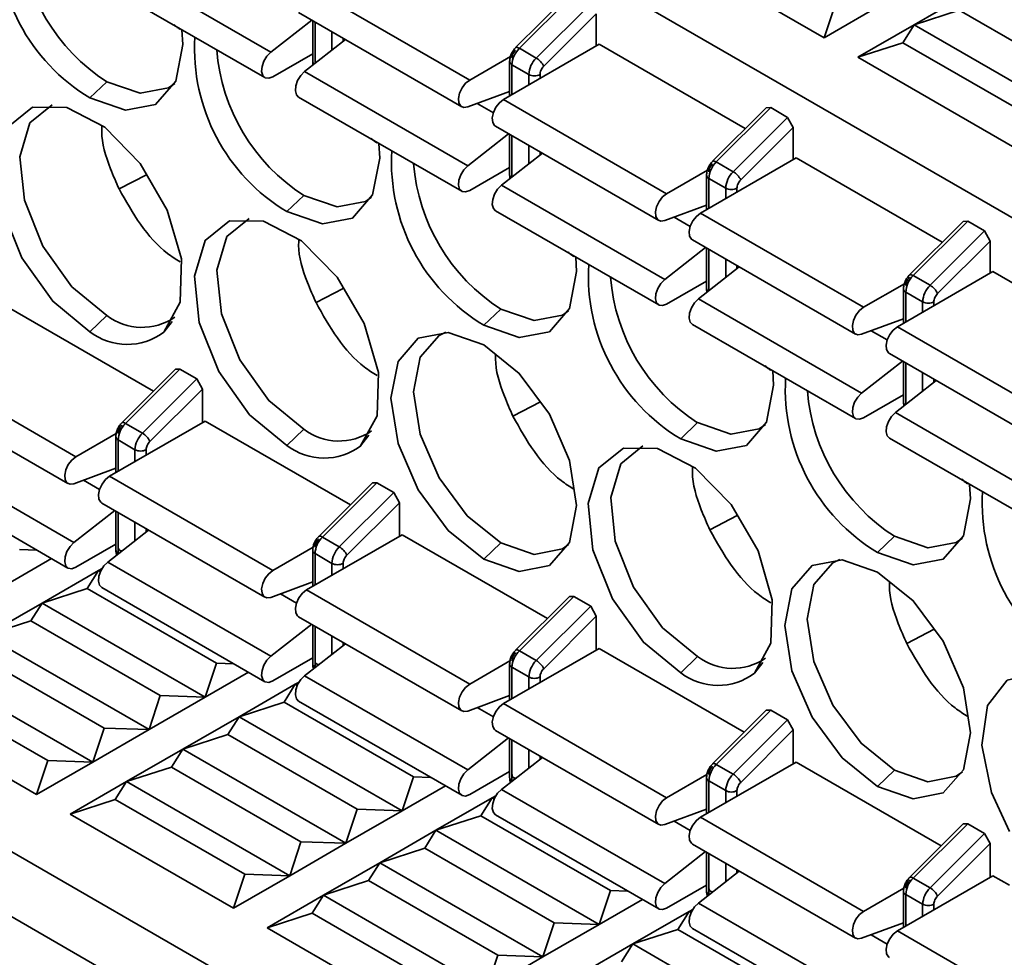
# Model space of a CAD drawing. Header units: millimetres. Extents: x 0 to 420, y 0 to 297.
# Tile 66 of 110: x 300.54 to 304.67, y 114.46 to 118.39. Entities that reach past the tile are written whole.
import ezdxf

# ---------------------------------------------------------------- set-up
doc = ezdxf.new("R2010")
doc.units = ezdxf.units.MM

msp = doc.modelspace()

# ---------------------------------------------------------------- linework, layer by layer
at = {"color": 7, "linetype": 'Continuous', "lineweight": 35}
for p, q in [((297.1228, 121.9333), (306.295, 116.6383)), ((303.9144, 118.3119), (303.2309, 118.7065)), ((301.5963, 118.2518), (300.9127, 118.6464)), ((300.8877, 118.5398), (301.5712, 118.1452)), ((301.746, 118.5296), (302.4295, 118.135)), ((302.847, 118.4952), (302.6218, 118.2706)), ((302.8655, 118.4957), (302.6373, 118.268)), ((304.2915, 118.3663), (304.5272, 118.5024)), ((302.9363, 118.4548), (302.708, 118.2271)), ((303.9616, 118.4548), (303.9144, 118.3119)), ((304.1501, 118.448), (303.9144, 118.3119)), ((304.2915, 118.3663), (304.4801, 118.4276)), ((305.0222, 118.1146), (304.4801, 118.4276)), ((301.5963, 118.2518), (301.7675, 118.3857)), ((301.7126, 118.4174), (302.3962, 118.0228)), ((301.7715, 118.3834), (301.7715, 118.2139)), ((302.7396, 118.1926), (302.9598, 118.4123)), ((302.9598, 118.4123), (302.9598, 118.2778)), ((304.0558, 118.2303), (304.2915, 118.3663)), ((304.2444, 118.2915), (304.2915, 118.3663)), ((304.9751, 117.9717), (304.2915, 118.3663)), ((301.7377, 118.1701), (301.9089, 118.3041)), ((302.9716, 118.2846), (302.5709, 118.0533)), ((302.6373, 118.268), (302.708, 118.2271)), ((302.9716, 118.2846), (303.5839, 117.9312)), ((304.0558, 118.2303), (304.2444, 118.2915)), ((304.2444, 118.2915), (304.7865, 117.9785)), ((301.7715, 118.2449), (301.6045, 118.1485)), ((302.4295, 118.135), (302.6003, 118.2336)), ((304.7394, 117.8357), (304.0558, 118.2303)), ((302.5965, 118.2125), (302.5965, 118.0681)), ((302.6063, 118.1989), (302.677, 118.1581)), ((301.7377, 118.1701), (302.4212, 117.7755)), ((300.9092, 118.1279), (300.8385, 118.0599)), ((301.7126, 118.0635), (302.3962, 117.669)), ((302.5965, 118.0874), (302.4212, 118.0222)), ((302.5709, 118.0533), (303.2544, 117.6587)), ((303.6719, 118.019), (303.4468, 117.7944)), ((303.6905, 118.0194), (303.4622, 117.7917)), ((303.6719, 118.019), (303.6905, 118.0194)), ((303.6905, 118.0194), (303.7612, 117.9786)), ((303.533, 117.7509), (303.7612, 117.9786)), ((303.7612, 117.9786), (303.7848, 117.936)), ((302.5376, 117.9411), (303.2211, 117.5465)), ((303.5646, 117.7164), (303.7848, 117.936)), ((303.7848, 117.936), (303.7848, 117.8016)), ((302.4212, 117.7755), (302.5924, 117.9095)), ((302.5965, 117.9071), (302.5965, 117.7377)), ((302.5627, 117.6939), (302.7339, 117.8278)), ((303.3959, 117.5771), (303.7966, 117.8084)), ((303.7966, 117.8084), (304.4088, 117.4549)), ((302.5965, 117.7687), (302.4295, 117.6723)), ((303.4622, 117.7917), (303.533, 117.7509)), ((300.9606, 117.6788), (301.0747, 117.7382)), ((303.2544, 117.6587), (303.4253, 117.7574)), ((303.4215, 117.7363), (303.4215, 117.5919)), ((303.4312, 117.7227), (303.5019, 117.6818)), ((302.5627, 117.6939), (303.2462, 117.2993)), ((301.7342, 117.6517), (301.6635, 117.5836)), ((303.4215, 117.6111), (303.2462, 117.5459)), ((302.5376, 117.5873), (303.2211, 117.1927)), ((303.3959, 117.5771), (304.0794, 117.1825)), ((304.4969, 117.5428), (304.2717, 117.3182)), ((304.5155, 117.5432), (304.2872, 117.3155)), ((304.4969, 117.5428), (304.5155, 117.5432)), ((304.5155, 117.5432), (304.5862, 117.5024)), ((304.5862, 117.5024), (304.3579, 117.2747)), ((304.5862, 117.5024), (304.6097, 117.4598)), ((303.2462, 117.2993), (303.4174, 117.4332)), ((303.3625, 117.4649), (304.0461, 117.0703)), ((304.3895, 117.2401), (304.6097, 117.4598)), ((304.6097, 117.4598), (304.6097, 117.3254)), ((303.4215, 117.4309), (303.4215, 117.2615)), ((303.3876, 117.2176), (303.5588, 117.3516)), ((304.6215, 117.3322), (304.2208, 117.1008)), ((304.2872, 117.3155), (304.3579, 117.2747)), ((304.6215, 117.3322), (305.2338, 116.9787)), ((303.4215, 117.2924), (303.2544, 117.196)), ((304.0794, 117.1825), (304.2503, 117.2811)), ((301.8997, 117.2619), (301.7856, 117.2026)), ((304.2464, 117.26), (304.2464, 117.1156)), ((304.2562, 117.2464), (304.3269, 117.2056)), ((303.3876, 117.2176), (304.0712, 116.823)), ((300.4967, 117.1821), (301.1048, 116.8311)), ((300.8385, 117.08), (300.9092, 117.1481)), ((302.5591, 117.1754), (302.4884, 117.1074)), ((303.3625, 117.1111), (304.0461, 116.7165)), ((304.2464, 117.1349), (304.0712, 117.0697)), ((304.2208, 117.1008), (304.9044, 116.7062)), ((304.1875, 116.9887), (304.871, 116.5941)), ((300.096, 116.9508), (300.7796, 116.5562)), ((304.0712, 116.823), (304.2423, 116.957)), ((304.2464, 116.9547), (304.2464, 116.7852)), ((301.197, 116.9231), (300.9719, 116.6985)), ((300.9874, 116.6958), (301.2156, 116.9236)), ((301.197, 116.9231), (301.2156, 116.9236)), ((301.2156, 116.9236), (301.2863, 116.8827)), ((297.1228, 116.8571), (306.295, 111.5621)), ((301.2863, 116.8827), (301.0581, 116.655)), ((301.2863, 116.8827), (301.3099, 116.8402)), ((304.2126, 116.7414), (304.3838, 116.8754)), ((300.0627, 116.8386), (300.7462, 116.444)), ((301.0897, 116.6205), (301.3099, 116.8402)), ((301.3099, 116.8402), (301.3099, 116.699)), ((304.2464, 116.8162), (304.0794, 116.7198)), ((302.6106, 116.7263), (302.7253, 116.786)), ((304.8961, 116.3468), (304.2126, 116.7414)), ((301.3217, 116.7058), (300.921, 116.4745)), ((300.9874, 116.6958), (301.0581, 116.655)), ((301.3217, 116.7058), (301.9297, 116.3548)), ((303.3841, 116.6992), (303.3134, 116.6312)), ((300.7796, 116.5562), (300.9481, 116.6535)), ((301.7342, 116.6718), (301.6635, 116.6038)), ((300.9466, 116.6404), (300.9466, 116.4893)), ((300.9564, 116.6268), (301.0271, 116.586)), ((304.1875, 116.6348), (304.871, 116.2402)), ((300.7713, 116.1967), (300.0878, 116.5913)), ((300.0627, 116.4847), (300.7462, 116.0902)), ((300.7713, 116.4434), (300.9466, 116.5086)), ((300.921, 116.4745), (301.6045, 116.0799)), ((302.022, 116.4469), (301.7968, 116.2223)), ((302.0406, 116.4473), (301.8123, 116.2196)), ((302.022, 116.4469), (302.0406, 116.4473)), ((302.0406, 116.4473), (302.1113, 116.4065)), ((302.1113, 116.4065), (301.883, 116.1788)), ((302.1113, 116.4065), (302.1349, 116.3639)), ((300.8877, 116.3623), (301.5712, 115.9677)), ((301.9147, 116.1443), (302.1349, 116.3639)), ((302.1349, 116.3639), (302.1349, 116.2228)), ((300.9425, 116.3307), (300.7713, 116.1967)), ((300.9466, 116.3283), (300.9466, 116.1656)), ((303.5496, 116.3095), (303.4355, 116.2501)), ((301.0839, 116.249), (300.9127, 116.1151)), ((302.1466, 116.2296), (301.746, 115.9983)), ((301.8123, 116.2196), (301.883, 116.1788)), ((302.1466, 116.2296), (302.7547, 115.8786)), ((302.4884, 116.1276), (302.5591, 116.1956)), ((304.1383, 116.1549), (304.209, 116.223)), ((300.6159, 116.1654), (300.5439, 116.168)), ((300.9466, 116.1899), (300.7796, 116.0935)), ((300.9445, 116.1887), (300.9466, 116.1875)), ((301.7731, 116.1772), (301.6045, 116.0799)), ((301.7715, 116.1642), (301.7715, 116.0131)), ((300.6778, 116.1297), (300.4967, 116.0251)), ((301.5963, 115.7205), (300.9127, 116.1151)), ((301.7813, 116.1505), (301.852, 116.1097)), ((300.6382, 115.9435), (300.8739, 116.0796)), ((300.8267, 116.0047), (300.8739, 116.0796)), ((300.8739, 116.0796), (300.8895, 116.0886)), ((300.8739, 116.0796), (300.8866, 116.0837)), ((300.8822, 116.0747), (300.8739, 116.0796)), ((301.5963, 115.9671), (301.7715, 116.0323)), ((300.6382, 115.9435), (300.8267, 116.0047)), ((301.3688, 115.6918), (300.8267, 116.0047)), ((300.8877, 116.0085), (301.5712, 115.6139)), ((301.746, 115.9983), (302.4295, 115.6037)), ((302.847, 115.9707), (302.6218, 115.746)), ((302.8655, 115.9711), (302.6373, 115.7434)), ((302.847, 115.9707), (302.8655, 115.9711)), ((302.8655, 115.9711), (302.9363, 115.9303)), ((300.4025, 115.8074), (300.6382, 115.9435)), ((300.591, 115.8687), (300.6382, 115.9435)), ((301.3217, 115.5489), (300.6382, 115.9435)), ((302.9363, 115.9303), (302.708, 115.7026)), ((302.9363, 115.9303), (302.9598, 115.8877)), ((300.4025, 115.8074), (300.591, 115.8687)), ((301.1331, 115.5557), (300.591, 115.8687)), ((301.7126, 115.8861), (302.3962, 115.4915)), ((302.7396, 115.668), (302.9598, 115.8877)), ((302.9598, 115.8877), (302.9598, 115.7466)), ((301.7675, 115.8544), (301.5963, 115.7205)), ((301.7715, 115.8521), (301.7715, 115.6893)), ((304.3752, 115.8336), (304.2605, 115.7738)), ((301.086, 115.4128), (300.4025, 115.8074)), ((301.9089, 115.7728), (301.7377, 115.6388)), ((302.9716, 115.7534), (302.5709, 115.522)), ((302.6373, 115.7434), (302.708, 115.7026)), ((302.9716, 115.7534), (303.5796, 115.4024)), ((300.8974, 115.4196), (300.3553, 115.7326)), ((301.7715, 115.7136), (301.6045, 115.6172)), ((301.7695, 115.7124), (301.7715, 115.7113)), ((302.5981, 115.701), (302.4295, 115.6037)), ((303.3841, 115.7194), (303.3134, 115.6513)), ((300.8503, 115.2767), (300.1667, 115.6713)), ((301.3688, 115.6918), (301.3217, 115.5489)), ((301.4409, 115.6892), (301.3688, 115.6918)), ((302.5965, 115.6879), (302.5965, 115.5368)), ((302.6063, 115.6743), (302.677, 115.6335)), ((301.5028, 115.6534), (301.3217, 115.5489)), ((302.4212, 115.2442), (301.7377, 115.6388)), ((300.1196, 115.5965), (300.6617, 115.2836)), ((301.4631, 115.4672), (301.6988, 115.6033)), ((301.6517, 115.5285), (301.6988, 115.6033)), ((301.6988, 115.6033), (301.7145, 115.6124)), ((301.6988, 115.6033), (301.7116, 115.6075)), ((301.7071, 115.5985), (301.6988, 115.6033)), ((301.1331, 115.5557), (301.086, 115.4128)), ((301.3217, 115.5489), (301.086, 115.4128)), ((301.3217, 115.5489), (301.1331, 115.5557)), ((302.4212, 115.4909), (302.5965, 115.5561)), ((300.6146, 115.1407), (299.931, 115.5353)), ((301.4631, 115.4672), (301.6517, 115.5285)), ((302.1938, 115.2155), (301.6517, 115.5285)), ((301.7126, 115.5323), (302.3962, 115.1377)), ((302.5709, 115.522), (303.2544, 115.1274)), ((303.6719, 115.4944), (303.4468, 115.2698)), ((303.6905, 115.4948), (303.4622, 115.2671)), ((303.6719, 115.4944), (303.6905, 115.4948)), ((303.6905, 115.4948), (303.7612, 115.454)), ((301.2274, 115.3312), (301.4631, 115.4672)), ((301.416, 115.3924), (301.4631, 115.4672)), ((302.1466, 115.0726), (301.4631, 115.4672)), ((303.533, 115.2263), (303.7612, 115.454)), ((303.7612, 115.454), (303.7848, 115.4114)), ((300.8974, 115.4196), (300.8503, 115.2767)), ((301.086, 115.4128), (300.8503, 115.2767)), ((301.086, 115.4128), (300.8974, 115.4196)), ((301.2274, 115.3312), (301.416, 115.3924)), ((301.9581, 115.0795), (301.416, 115.3924)), ((302.5924, 115.3782), (302.4212, 115.2442)), ((302.5376, 115.4099), (303.2211, 115.0153)), ((302.5965, 115.3759), (302.5965, 115.2131)), ((303.5646, 115.1918), (303.7848, 115.4114)), ((303.7848, 115.4114), (303.7848, 115.2703)), ((300.9917, 115.1951), (301.2274, 115.3312)), ((301.1803, 115.2563), (301.2274, 115.3312)), ((301.9109, 114.9366), (301.2274, 115.3312)), ((302.7339, 115.2966), (302.5627, 115.1626)), ((300.6617, 115.2836), (300.6146, 115.1407)), ((300.8503, 115.2767), (300.6146, 115.1407)), ((300.8503, 115.2767), (300.6617, 115.2836)), ((300.9917, 115.1951), (301.1803, 115.2563)), ((301.7224, 114.9434), (301.1803, 115.2563)), ((303.7966, 115.2771), (303.3959, 115.0458)), ((303.4622, 115.2671), (303.533, 115.2263)), ((303.7966, 115.2771), (304.4046, 114.9261)), ((302.1938, 115.2155), (302.1466, 115.0726)), ((302.2658, 115.2129), (302.1938, 115.2155)), ((302.5965, 115.2374), (302.4295, 115.141)), ((302.5944, 115.2362), (302.5965, 115.235)), ((303.423, 115.2248), (303.2544, 115.1274)), ((303.4215, 115.2117), (303.4215, 115.0606)), ((304.209, 115.2431), (304.1383, 115.1751)), ((300.756, 115.059), (300.9917, 115.1951)), ((300.9446, 115.1203), (300.9917, 115.1951)), ((301.6752, 114.8005), (300.9917, 115.1951)), ((302.3277, 115.1772), (302.1466, 115.0726)), ((303.4312, 115.1981), (303.5019, 115.1573)), ((302.2881, 114.991), (302.5238, 115.1271)), ((302.4766, 115.0522), (302.5238, 115.1271)), ((302.5238, 115.1271), (302.5394, 115.1361)), ((302.5238, 115.1271), (302.5366, 115.1312)), ((302.5321, 115.1223), (302.5238, 115.1271)), ((303.2462, 114.768), (302.5627, 115.1626)), ((300.756, 115.059), (300.9446, 115.1203)), ((300.9446, 115.1203), (301.4867, 114.8073)), ((301.4395, 114.6644), (300.756, 115.059)), ((301.9581, 115.0795), (301.9109, 114.9366)), ((302.1466, 115.0726), (301.9109, 114.9366)), ((302.1466, 115.0726), (301.9581, 115.0795)), ((302.2881, 114.991), (302.4766, 115.0522)), ((303.0187, 114.7393), (302.4766, 115.0522)), ((302.5376, 115.056), (303.2211, 114.6614)), ((303.2462, 115.0147), (303.4215, 115.0799)), ((303.3959, 115.0458), (304.0794, 114.6512)), ((304.4969, 115.0182), (304.2717, 114.7936)), ((304.5155, 115.0186), (304.2872, 114.7909)), ((304.4969, 115.0182), (304.5155, 115.0186)), ((304.5155, 115.0186), (304.5862, 114.9778)), ((302.0524, 114.8549), (302.2881, 114.991)), ((302.2409, 114.9162), (302.2881, 114.991)), ((302.9716, 114.5964), (302.2881, 114.991)), ((304.5862, 114.9778), (304.3579, 114.7501)), ((304.5862, 114.9778), (304.6097, 114.9352)), ((301.7224, 114.9434), (301.6752, 114.8005)), ((301.9109, 114.9366), (301.6752, 114.8005)), ((301.9109, 114.9366), (301.7224, 114.9434)), ((303.3625, 114.9336), (304.0461, 114.539)), ((304.3895, 114.7155), (304.6097, 114.9352)), ((304.6097, 114.9352), (304.6097, 114.7941)), ((302.0524, 114.8549), (302.2409, 114.9162)), ((302.783, 114.6032), (302.2409, 114.9162)), ((303.4174, 114.902), (303.2462, 114.768)), ((303.4215, 114.8996), (303.4215, 114.7369)), ((301.8167, 114.7189), (302.0524, 114.8549)), ((302.0052, 114.7801), (302.0524, 114.8549)), ((302.7359, 114.4603), (302.0524, 114.8549)), ((301.4867, 114.8073), (301.4395, 114.6644)), ((301.6752, 114.8005), (301.4395, 114.6644)), ((301.6752, 114.8005), (301.4867, 114.8073)), ((303.5588, 114.8203), (303.3876, 114.6864)), ((304.6215, 114.8009), (304.2208, 114.5696)), ((304.6215, 114.8009), (304.6911, 114.7607)), ((301.8167, 114.7189), (302.0052, 114.7801)), ((302.5473, 114.4672), (302.0052, 114.7801)), ((303.4215, 114.7612), (303.2544, 114.6647)), ((303.4194, 114.76), (303.4215, 114.7588)), ((304.2872, 114.7909), (304.3579, 114.7501)), ((301.581, 114.5828), (301.8167, 114.7189)), ((301.7695, 114.644), (301.8167, 114.7189)), ((302.5002, 114.3243), (301.8167, 114.7189)), ((303.0187, 114.7393), (302.9716, 114.5964)), ((303.0908, 114.7367), (303.0187, 114.7393)), ((304.248, 114.7485), (304.0794, 114.6512)), ((304.2464, 114.7354), (304.2464, 114.5843)), ((304.2562, 114.7218), (304.3269, 114.681)), ((303.1527, 114.7009), (302.9716, 114.5964)), ((304.0712, 114.2918), (303.3876, 114.6864)), ((300.4967, 114.6372), (301.109, 114.2837)), ((301.581, 114.5828), (301.7695, 114.644)), ((301.7695, 114.644), (302.3116, 114.3311)), ((303.113, 114.5148), (303.3487, 114.6508)), ((303.3016, 114.576), (303.3487, 114.6508)), ((303.3487, 114.6508), (303.3644, 114.6599)), ((303.3487, 114.6508), (303.3615, 114.655)), ((303.3571, 114.646), (303.3487, 114.6508)), ((302.783, 114.6032), (302.7359, 114.4603)), ((302.9716, 114.5964), (302.7359, 114.4603)), ((302.9716, 114.5964), (302.783, 114.6032)), ((304.0712, 114.5384), (304.2464, 114.6036)), ((302.2645, 114.1882), (301.581, 114.5828)), ((303.113, 114.5148), (303.3016, 114.576)), ((303.8437, 114.263), (303.3016, 114.576)), ((303.3625, 114.5798), (304.0461, 114.1852)), ((304.2208, 114.5696), (304.9044, 114.175)), ((302.8773, 114.3787), (303.113, 114.5148)), ((303.0659, 114.4399), (303.113, 114.5148)), ((303.7966, 114.1202), (303.113, 114.5148)), ((302.5473, 114.4672), (302.5002, 114.3243)), ((302.7359, 114.4603), (302.5473, 114.4672)), ((302.7359, 114.4603), (302.5002, 114.3243))]:
    msp.add_line(p, q, dxfattribs=at)
at = {"color": 8, "linetype": 'Continuous', "lineweight": 35}
for p, q in [((301.7813, 118.2042), (301.7813, 118.3777)), ((301.852, 118.3369), (301.852, 118.2596)), ((301.8992, 118.2965), (301.8992, 118.3097)), ((302.6063, 118.0737), (302.6063, 118.1989)), ((302.677, 118.1581), (302.677, 118.1145)), ((302.7241, 118.1418), (302.7241, 118.1581)), ((302.5285, 117.9981), (302.4611, 118.037)), ((302.6063, 117.728), (302.6063, 117.9015)), ((302.677, 117.8607), (302.677, 117.7833)), ((302.7241, 117.8202), (302.7241, 117.8335)), ((303.4312, 117.5975), (303.4312, 117.7227)), ((303.5019, 117.6818), (303.5019, 117.6383)), ((303.5491, 117.6655), (303.5491, 117.6818)), ((303.3534, 117.5218), (303.286, 117.5607)), ((303.4312, 117.2518), (303.4312, 117.4253)), ((303.5019, 117.3844), (303.5019, 117.3071)), ((303.5491, 117.344), (303.5491, 117.3572)), ((304.2562, 117.1213), (304.2562, 117.2464)), ((304.3269, 117.2056), (304.3269, 117.1621)), ((304.374, 117.1893), (304.374, 117.2056)), ((301.1823, 117.1236), (301.1476, 117.0781)), ((304.1784, 117.0456), (304.111, 117.0845)), ((304.2562, 116.7755), (304.2562, 116.949)), ((304.3269, 116.9082), (304.3269, 116.8309)), ((304.374, 116.8677), (304.374, 116.881)), ((300.9564, 116.4949), (300.9564, 116.6268)), ((301.9725, 116.6019), (302.0072, 116.6474)), ((301.0271, 116.586), (301.0271, 116.5357)), ((301.0742, 116.563), (301.0742, 116.586)), ((300.8786, 116.4193), (300.8111, 116.4582)), ((300.9564, 116.152), (300.9564, 116.3227)), ((301.0271, 116.2819), (301.0271, 116.2045)), ((301.0742, 116.2414), (301.0742, 116.2547)), ((300.9584, 116.1508), (300.9564, 116.152)), ((300.9564, 116.1492), (300.9564, 116.152)), ((301.7813, 116.0187), (301.7813, 116.1505)), ((301.852, 116.1097), (301.852, 116.0595)), ((301.8992, 116.0867), (301.8992, 116.1097)), ((301.7035, 115.943), (301.6361, 115.9819)), ((301.7813, 115.6757), (301.7813, 115.8465)), ((301.852, 115.8056), (301.852, 115.7283)), ((301.8992, 115.7652), (301.8992, 115.7784)), ((301.7833, 115.6746), (301.7813, 115.6757)), ((301.7814, 115.673), (301.7813, 115.6757)), ((302.6063, 115.5425), (302.6063, 115.6743)), ((303.6224, 115.6494), (303.6572, 115.6949)), ((302.677, 115.6335), (302.677, 115.5833)), ((302.7241, 115.6105), (302.7241, 115.6335)), ((302.5285, 115.4668), (302.4611, 115.5057)), ((302.6063, 115.1995), (302.6063, 115.3702)), ((302.677, 115.3294), (302.677, 115.2521)), ((302.7241, 115.2889), (302.7241, 115.3022)), ((302.6083, 115.1983), (302.6063, 115.1995)), ((302.6063, 115.1968), (302.6063, 115.1995)), ((303.4312, 115.0662), (303.4312, 115.1981)), ((303.5019, 115.1573), (303.5019, 115.107)), ((303.5491, 115.1342), (303.5491, 115.1573)), ((303.3534, 114.9906), (303.286, 115.0295)), ((303.4312, 114.7233), (303.4312, 114.894)), ((303.5019, 114.8532), (303.5019, 114.7758)), ((303.5491, 114.8127), (303.5491, 114.8259)), ((303.4333, 114.7221), (303.4312, 114.7233)), ((303.4313, 114.7205), (303.4312, 114.7233)), ((304.2562, 114.59), (304.2562, 114.7218)), ((304.3269, 114.681), (304.3269, 114.6308)), ((304.374, 114.658), (304.374, 114.681)), ((304.1784, 114.5143), (304.111, 114.5532))]:
    msp.add_line(p, q, dxfattribs=at)
at = {"color": 7, "linetype": 'Continuous', "lineweight": 35, "flags": 128}
for points in [[(301.224, 118.3456), (301.2274, 118.2845), (301.1978, 118.1297), (301.1135, 118.0327), (300.9873, 118.0082), (300.8385, 118.0599)], [(301.6045, 118.1485), (301.5875, 118.1423), (301.5727, 118.1444), (301.5623, 118.1544), (301.5576, 118.171), (301.5593, 118.192), (301.5671, 118.2144), (301.58, 118.2353), (301.5963, 118.2518)], [(301.7126, 118.0635), (301.7037, 118.0728), (301.699, 118.0894), (301.7007, 118.1103), (301.7085, 118.1328), (301.7215, 118.1536), (301.7377, 118.1701)], [(302.4212, 118.0222), (302.405, 118.0199), (302.3921, 118.0258), (302.3842, 118.0392), (302.3825, 118.0582), (302.3872, 118.0802), (302.3977, 118.1023), (302.4124, 118.1214), (302.4295, 118.135)], [(300.9092, 118.1279), (301.049, 118.0793), (301.1675, 118.1024), (301.1936, 118.1208)], [(302.5376, 117.9411), (302.5335, 117.9442), (302.5256, 117.9576), (302.524, 117.9766), (302.5286, 117.9986), (302.5391, 118.0207), (302.5538, 118.0398), (302.5709, 118.0533)], [(300.8385, 117.08), (300.6825, 117.2078), (300.5527, 117.3895), (300.4709, 117.5946), (300.4508, 117.7888), (300.4958, 117.9393), (300.5983, 118.021), (300.7412, 118.0201), (300.9004, 117.9368), (301.0492, 117.785), (301.1626, 117.5903), (301.2216, 117.3853), (301.2163, 117.2045), (301.1476, 117.0781)], [(300.6799, 118.0307), (300.5873, 117.9553), (300.545, 117.8138), (300.5639, 117.6315), (300.6408, 117.4388), (300.7627, 117.2681), (300.9092, 117.1481)], [(302.049, 117.8694), (302.0524, 117.8082), (302.0228, 117.6535), (301.9385, 117.5564), (301.8123, 117.5319), (301.6635, 117.5836)], [(302.4295, 117.6723), (302.4124, 117.6661), (302.3977, 117.6682), (302.3872, 117.6782), (302.3825, 117.6948), (302.3842, 117.7157), (302.3921, 117.7382), (302.405, 117.759), (302.4212, 117.7755)], [(302.5376, 117.5873), (302.5286, 117.5965), (302.524, 117.6132), (302.5256, 117.6341), (302.5335, 117.6565), (302.5464, 117.6774), (302.5627, 117.6939)], [(301.7342, 117.6517), (301.874, 117.6031), (301.9925, 117.6261), (302.0185, 117.6445)], [(303.2462, 117.5459), (303.2299, 117.5436), (303.217, 117.5496), (303.2092, 117.563), (303.2075, 117.582), (303.2122, 117.604), (303.2226, 117.6261), (303.2374, 117.6452), (303.2544, 117.6587)], [(303.3625, 117.4649), (303.3584, 117.4679), (303.3506, 117.4813), (303.3489, 117.5003), (303.3536, 117.5223), (303.364, 117.5444), (303.3788, 117.5635), (303.3959, 117.5771)], [(301.6635, 116.6038), (301.5075, 116.7315), (301.3777, 116.9132), (301.2959, 117.1184), (301.2758, 117.3125), (301.3208, 117.4631), (301.4233, 117.5448), (301.5661, 117.5439), (301.7253, 117.4606), (301.8741, 117.3088), (301.9875, 117.1141), (302.0466, 116.9091), (302.0413, 116.7282), (301.9725, 116.6019)], [(301.5048, 117.5545), (301.4123, 117.479), (301.37, 117.3376), (301.3889, 117.1552), (301.4657, 116.9625), (301.5877, 116.7918), (301.7342, 116.6718)], [(302.8739, 117.3931), (302.8773, 117.332), (302.8477, 117.1772), (302.7634, 117.0802), (302.6372, 117.0557), (302.4884, 117.1074)], [(303.2544, 117.196), (303.2374, 117.1899), (303.2226, 117.1919), (303.2122, 117.2019), (303.2075, 117.2186), (303.2092, 117.2395), (303.217, 117.2619), (303.2299, 117.2828), (303.2462, 117.2993)], [(303.3625, 117.1111), (303.3536, 117.1203), (303.3489, 117.1369), (303.3506, 117.1579), (303.3584, 117.1803), (303.3714, 117.2012), (303.3876, 117.2176)], [(302.5591, 117.1754), (302.6989, 117.1269), (302.8175, 117.1499), (302.8435, 117.1683)], [(304.0712, 117.0697), (304.0549, 117.0674), (304.042, 117.0733), (304.0341, 117.0867), (304.0324, 117.1057), (304.0371, 117.1277), (304.0476, 117.1498), (304.0623, 117.1689), (304.0794, 117.1825)], [(302.4884, 116.1276), (302.3396, 116.2477), (302.2134, 116.4179), (302.1291, 116.6122), (302.0995, 116.8012), (302.1291, 116.9559), (302.2134, 117.053), (302.3396, 117.0775), (302.4884, 117.0258)], [(302.3298, 117.0783), (302.3008, 117.0649), (302.2216, 116.9738), (302.1938, 116.8284), (302.2216, 116.6509), (302.3008, 116.4683), (302.4193, 116.3084), (302.5591, 116.1956)], [(304.1875, 116.9887), (304.1834, 116.9917), (304.1756, 117.0051), (304.1739, 117.0241), (304.1786, 117.0461), (304.189, 117.0682), (304.2038, 117.0873), (304.2208, 117.1008)], [(302.4884, 117.0258), (302.6372, 116.9057), (302.7634, 116.7355), (302.8477, 116.5411), (302.8773, 116.3521), (302.8477, 116.1974), (302.7634, 116.1003), (302.6372, 116.0758), (302.4884, 116.1276)], [(303.6989, 116.9169), (303.7023, 116.8558), (303.6727, 116.701), (303.5884, 116.604), (303.4622, 116.5794), (303.3134, 116.6312)], [(304.0794, 116.7198), (304.0623, 116.7136), (304.0476, 116.7157), (304.0371, 116.7257), (304.0324, 116.7423), (304.0341, 116.7633), (304.042, 116.7857), (304.0549, 116.8066), (304.0712, 116.823)], [(304.1875, 116.6348), (304.1786, 116.6441), (304.1739, 116.6607), (304.1756, 116.6816), (304.1834, 116.7041), (304.1963, 116.7249), (304.2126, 116.7414)], [(303.3841, 116.6992), (303.5239, 116.6506), (303.6424, 116.6736), (303.6684, 116.6921)], [(303.3134, 115.6513), (303.1574, 115.7791), (303.0276, 115.9608), (302.9458, 116.1659), (302.9257, 116.36), (302.9707, 116.5106), (303.0732, 116.5923), (303.216, 116.5914), (303.3752, 116.5081), (303.524, 116.3563), (303.6375, 116.1616), (303.6965, 115.9566), (303.6912, 115.7757), (303.6224, 115.6494)], [(303.1548, 116.602), (303.0622, 116.5266), (303.0199, 116.3851), (303.0388, 116.2027), (303.1156, 116.01), (303.2376, 115.8394), (303.3841, 115.7194)], [(300.7796, 116.5562), (300.7625, 116.5426), (300.7477, 116.5235), (300.7373, 116.5014), (300.7326, 116.4794), (300.7343, 116.4604), (300.7421, 116.447), (300.7551, 116.4411), (300.7713, 116.4434)], [(300.921, 116.4745), (300.9039, 116.461), (300.8892, 116.4418), (300.8787, 116.4198), (300.874, 116.3978), (300.8757, 116.3788), (300.8836, 116.3654), (300.8877, 116.3623)], [(304.5238, 116.4407), (304.5272, 116.3795), (304.4976, 116.2247), (304.4133, 116.1277), (304.2872, 116.1032), (304.1383, 116.1549)], [(300.7713, 116.1967), (300.7551, 116.1802), (300.7421, 116.1594), (300.7343, 116.1369), (300.7326, 116.116), (300.7373, 116.0994), (300.7477, 116.0894), (300.7625, 116.0873), (300.7796, 116.0935)], [(302.5591, 116.1956), (302.6989, 116.147), (302.8175, 116.17), (302.8435, 116.1884)], [(304.209, 116.223), (304.3489, 116.1744), (304.4674, 116.1974), (304.4934, 116.2158)], [(300.9127, 116.1151), (300.8965, 116.0986), (300.8836, 116.0777), (300.8757, 116.0553), (300.874, 116.0344), (300.8787, 116.0177), (300.8877, 116.0085)], [(304.1383, 115.1751), (303.9895, 115.2952), (303.8633, 115.4654), (303.779, 115.6597), (303.7494, 115.8487), (303.779, 116.0035), (303.8633, 116.1005), (303.9895, 116.125), (304.1383, 116.0733)], [(303.9797, 116.1258), (303.9507, 116.1124), (303.8715, 116.0213), (303.8437, 115.8759), (303.8715, 115.6984), (303.9507, 115.5158), (304.0692, 115.3559), (304.209, 115.2431)], [(301.6045, 116.0799), (301.5875, 116.0664), (301.5727, 116.0473), (301.5623, 116.0252), (301.5576, 116.0032), (301.5593, 115.9842), (301.5671, 115.9708), (301.58, 115.9648), (301.5963, 115.9671)], [(304.1383, 116.0733), (304.2872, 115.9532), (304.4133, 115.783), (304.4976, 115.5886), (304.5272, 115.3997), (304.4976, 115.2449), (304.4133, 115.1479), (304.2872, 115.1234), (304.1383, 115.1751)], [(301.746, 115.9983), (301.7289, 115.9847), (301.7141, 115.9656), (301.7037, 115.9435), (301.699, 115.9215), (301.7007, 115.9025), (301.7085, 115.8891), (301.7126, 115.8861)], [(301.5963, 115.7205), (301.58, 115.704), (301.5671, 115.6831), (301.5593, 115.6607), (301.5576, 115.6398), (301.5623, 115.6231), (301.5727, 115.6131), (301.5875, 115.6111), (301.6045, 115.6172)], [(301.7377, 115.6388), (301.7215, 115.6224), (301.7085, 115.6015), (301.7007, 115.5791), (301.699, 115.5581), (301.7037, 115.5415), (301.7126, 115.5323)], [(304.6904, 114.9856), (304.6147, 115.1501), (304.5749, 115.3482), (304.5983, 115.5138), (304.6811, 115.6199), (304.8097, 115.6492), (304.9633, 115.597)], [(302.4295, 115.6037), (302.4124, 115.5901), (302.3977, 115.571), (302.3872, 115.5489), (302.3825, 115.5269), (302.3842, 115.5079), (302.3921, 115.4945), (302.405, 115.4886), (302.4212, 115.4909)], [(302.5709, 115.522), (302.5538, 115.5085), (302.5391, 115.4894), (302.5286, 115.4673), (302.524, 115.4453), (302.5256, 115.4263), (302.5335, 115.4129), (302.5376, 115.4099)], [(302.4212, 115.2442), (302.405, 115.2278), (302.3921, 115.2069), (302.3842, 115.1845), (302.3825, 115.1635), (302.3872, 115.1469), (302.3977, 115.1369), (302.4124, 115.1348), (302.4295, 115.141)], [(304.209, 115.2431), (304.3489, 115.1945), (304.4674, 115.2176), (304.4934, 115.236)], [(302.5627, 115.1626), (302.5464, 115.1461), (302.5335, 115.1253), (302.5256, 115.1028), (302.524, 115.0819), (302.5286, 115.0653), (302.5376, 115.056)], [(303.2544, 115.1274), (303.2374, 115.1139), (303.2226, 115.0948), (303.2122, 115.0727), (303.2075, 115.0507), (303.2092, 115.0317), (303.217, 115.0183), (303.2299, 115.0124), (303.2462, 115.0147)], [(303.3959, 115.0458), (303.3788, 115.0322), (303.364, 115.0131), (303.3536, 114.9911), (303.3489, 114.969), (303.3506, 114.95), (303.3584, 114.9367), (303.3625, 114.9336)], [(303.2462, 114.768), (303.2299, 114.7515), (303.217, 114.7307), (303.2092, 114.7082), (303.2075, 114.6873), (303.2122, 114.6707), (303.2226, 114.6606), (303.2374, 114.6586), (303.2544, 114.6647)], [(303.3876, 114.6864), (303.3714, 114.6699), (303.3584, 114.649), (303.3506, 114.6266), (303.3489, 114.6056), (303.3536, 114.589), (303.3625, 114.5798)], [(304.0794, 114.6512), (304.0623, 114.6376), (304.0476, 114.6185), (304.0371, 114.5965), (304.0324, 114.5744), (304.0341, 114.5554), (304.042, 114.5421), (304.0549, 114.5361), (304.0712, 114.5384)], [(304.2208, 114.5696), (304.2038, 114.556), (304.189, 114.5369), (304.1786, 114.5148), (304.1739, 114.4928), (304.1756, 114.4738), (304.1834, 114.4604), (304.1875, 114.4574)]]:
    msp.add_lwpolyline(points, dxfattribs=at)
at = {"color": 8, "linetype": 'Continuous', "lineweight": 35, "flags": 128}
for points in [[(302.6218, 118.2706), (302.623, 118.2715), (302.6255, 118.272), (302.6289, 118.2716), (302.6328, 118.2702), (302.6373, 118.268)], [(303.4468, 117.7944), (303.4479, 117.7952), (303.4505, 117.7958), (303.4538, 117.7953), (303.4578, 117.794), (303.4622, 117.7917)], [(304.2717, 117.3182), (304.2729, 117.319), (304.2755, 117.3195), (304.2788, 117.3191), (304.2828, 117.3177), (304.2872, 117.3155)], [(300.9719, 116.6985), (300.9731, 116.6993), (300.9756, 116.6999), (300.979, 116.6995), (300.9829, 116.6981), (300.9874, 116.6958)], [(301.7968, 116.2223), (301.798, 116.2231), (301.8006, 116.2236), (301.8039, 116.2232), (301.8079, 116.2219), (301.8123, 116.2196)], [(302.6218, 115.746), (302.623, 115.7469), (302.6255, 115.7474), (302.6289, 115.747), (302.6328, 115.7456), (302.6373, 115.7434)], [(303.4468, 115.2698), (303.4479, 115.2706), (303.4505, 115.2712), (303.4538, 115.2707), (303.4578, 115.2694), (303.4622, 115.2671)], [(304.2717, 114.7936), (304.2729, 114.7944), (304.2755, 114.7949), (304.2788, 114.7945), (304.2828, 114.7931), (304.2872, 114.7909)]]:
    msp.add_lwpolyline(points, dxfattribs=at)
at = {"color": 7, "linetype": 'Continuous', "lineweight": 35}
for centre, radius, start, end in [((301.2492, 118.7436), 0.7976, 176.6164, 239.0067), ((301.3411, 118.8003), 0.7992, 184.4757, 237.286), ((302.0742, 118.2674), 0.7976, 176.6164, 239.0067), ((302.1661, 118.3241), 0.7992, 184.4757, 237.286), ((302.7104, 118.1936), 0.1042, 134.5192, 177.107), ((302.7811, 118.1528), 0.1042, 134.5192, 177.107), ((302.6671, 118.1579), 0.0804, 25.5525, 59.4321), ((302.7005, 118.2036), 0.0512, 242.6103, 297.3891), ((302.8992, 117.7912), 0.7976, 176.6164, 239.0067), ((302.991, 117.8478), 0.7992, 184.4757, 237.286), ((303.5353, 117.7174), 0.1042, 134.5192, 177.107), ((303.606, 117.6766), 0.1042, 134.5192, 177.107), ((303.4921, 117.6817), 0.0804, 25.5525, 59.4321), ((303.5255, 117.7273), 0.0512, 242.6103, 297.3891), ((303.7241, 117.3149), 0.7976, 176.6164, 239.0068), ((303.816, 117.3716), 0.7992, 184.4757, 237.2862), ((304.3603, 117.2412), 0.1042, 134.5192, 177.107), ((304.431, 117.2003), 0.1042, 134.5192, 177.107), ((304.317, 117.2055), 0.0804, 25.5518, 59.4329), ((304.3505, 117.2511), 0.0512, 242.6091, 297.3903), ((301.0563, 117.3408), 0.2424, 232.6408, 304.4765), ((300.9943, 117.2827), 0.2557, 232.4529, 306.8359), ((304.5491, 116.8387), 0.7976, 176.6164, 239.0068), ((304.6409, 116.8954), 0.7992, 184.4757, 237.2862), ((301.0605, 116.6215), 0.1042, 134.5191, 177.1069), ((301.1312, 116.5807), 0.1042, 134.5191, 177.1069), ((301.0172, 116.5858), 0.0804, 25.5525, 59.4321), ((301.8813, 116.8645), 0.2424, 232.6415, 304.4755), ((301.0506, 116.6315), 0.0512, 242.6103, 297.3891), ((301.8193, 116.8065), 0.2557, 232.4529, 306.8359), ((305.374, 116.3625), 0.7976, 176.6164, 239.0068), ((301.8854, 116.1453), 0.1042, 134.5191, 177.1069), ((301.9561, 116.1045), 0.1042, 134.5191, 177.1069), ((301.8422, 116.1096), 0.0804, 25.5525, 59.4321), ((301.8756, 116.1552), 0.0512, 242.6103, 297.3891), ((302.7104, 115.6691), 0.1042, 134.5191, 177.1069), ((302.7811, 115.6282), 0.1042, 134.5191, 177.1069), ((302.6671, 115.6334), 0.0804, 25.5525, 59.4321), ((303.5312, 115.9121), 0.2424, 232.6418, 304.4755), ((302.7005, 115.679), 0.0512, 242.6103, 297.3891), ((303.4692, 115.854), 0.2557, 232.453, 306.8362), ((303.5353, 115.1928), 0.1042, 134.5191, 177.1069), ((303.606, 115.152), 0.1042, 134.5191, 177.1069), ((303.4921, 115.1571), 0.0804, 25.5525, 59.4321), ((303.5255, 115.2027), 0.0512, 242.6103, 297.3891), ((304.3603, 114.7166), 0.1042, 134.5191, 177.1069), ((304.431, 114.6758), 0.1042, 134.5191, 177.1069), ((304.317, 114.6809), 0.0804, 25.5518, 59.4329), ((304.3505, 114.7265), 0.0512, 242.6091, 297.3903)]:
    msp.add_arc(centre, radius, start, end, dxfattribs=at)
at = {"color": 8, "linetype": 'Continuous', "lineweight": 35}
for centre, radius, start, end in [((301.7872, 118.2152), 0.0157, 184.7111, 236.7952), ((302.6132, 118.2142), 0.0168, 185.7011, 245.629), ((302.6121, 117.739), 0.0157, 184.7159, 236.7904), ((303.4381, 117.7379), 0.0168, 185.7011, 245.629), ((303.4371, 117.2627), 0.0157, 184.7159, 236.7904), ((304.2618, 117.2607), 0.0154, 182.6071, 248.6959), ((304.262, 116.7865), 0.0157, 184.7159, 236.7904), ((300.9633, 116.6421), 0.0168, 185.6971, 245.633), ((300.9633, 116.1672), 0.0168, 185.6941, 245.6285), ((301.7882, 116.1658), 0.0168, 185.6971, 245.633), ((301.7882, 115.691), 0.0168, 185.6941, 245.6285), ((302.6132, 115.6896), 0.0168, 185.7011, 245.629), ((302.6132, 115.2148), 0.0168, 185.6981, 245.6245), ((303.4381, 115.2133), 0.0168, 185.7011, 245.629), ((303.4381, 114.7385), 0.0168, 185.6981, 245.6245), ((304.2618, 114.7361), 0.0154, 182.6071, 248.6959)]:
    msp.add_arc(centre, radius, start, end, dxfattribs=at)
at = {"color": 7, "linetype": 'Continuous', "lineweight": 35}
for points, knots in [([(301.1917, 118.367), (301.1959, 118.3628), (301.204, 118.3547), (301.2126, 118.3497), (301.2168, 118.3473)], [0, 0, 0, 0, 0.520444, 1, 1, 1, 1]), ([(302.6223, 118.271), (302.6188, 118.2671), (302.6116, 118.259), (302.6032, 118.2437), (302.5976, 118.2274), (302.5968, 118.2174), (302.5965, 118.2125)], [0, 0, 0, 0, 0.241216, 0.496153, 0.75308, 1, 1, 1, 1]), ([(302.6218, 118.2606), (302.6196, 118.2582), (302.6152, 118.2534), (302.6103, 118.2443), (302.6069, 118.2348), (302.6065, 118.229), (302.6063, 118.2261)], [0, 0, 0, 0, 0.248589, 0.499995, 0.748809, 1, 1, 1, 1]), ([(301.7715, 118.2139), (301.7717, 118.2098), (301.7718, 118.2045), (301.7736, 118.1997), (301.774, 118.1986)], [0, 0, 0, 0, 0.7668803, 1, 1, 1, 1]), ([(302.7241, 118.1581), (302.7243, 118.161), (302.7247, 118.1667), (302.7281, 118.1762), (302.733, 118.1853), (302.7374, 118.1902), (302.7396, 118.1926)], [0, 0, 0, 0, 0.24821, 0.499724, 0.748432, 1, 1, 1, 1]), ([(300.8884, 117.9406), (300.888, 117.9333), (300.885, 117.88), (300.9127, 117.7861), (300.9482, 117.7067), (300.9606, 117.6788)], [0, 0, 0, 0, 0.093679, 0.681594, 1, 1, 1, 1]), ([(302.0167, 117.8908), (302.0209, 117.8866), (302.0289, 117.8785), (302.0376, 117.8735), (302.0417, 117.8711)], [0, 0, 0, 0, 0.520444, 1, 1, 1, 1]), ([(303.4472, 117.7948), (303.4437, 117.7909), (303.4365, 117.7828), (303.4282, 117.7674), (303.4225, 117.7512), (303.4218, 117.7412), (303.4215, 117.7363)], [0, 0, 0, 0, 0.241216, 0.496153, 0.75308, 1, 1, 1, 1]), ([(303.4467, 117.7844), (303.4446, 117.782), (303.4402, 117.7771), (303.4353, 117.768), (303.4318, 117.7586), (303.4314, 117.7528), (303.4312, 117.7499)], [0, 0, 0, 0, 0.248589, 0.499995, 0.748809, 1, 1, 1, 1]), ([(302.5965, 117.7377), (302.5966, 117.7336), (302.5968, 117.7282), (302.5986, 117.7234), (302.599, 117.7223)], [0, 0, 0, 0, 0.7668803, 1, 1, 1, 1]), ([(303.5491, 117.6818), (303.5493, 117.6847), (303.5497, 117.6905), (303.5531, 117.6999), (303.558, 117.7091), (303.5624, 117.7139), (303.5646, 117.7164)], [0, 0, 0, 0, 0.24821, 0.499724, 0.748432, 1, 1, 1, 1]), ([(300.9606, 117.6788), (300.9888, 117.6282), (301.0451, 117.5269), (301.1393, 117.4205), (301.1982, 117.3843), (301.2161, 117.3733)], [0, 0, 0, 0, 0.410482, 0.820972, 1, 1, 1, 1]), ([(301.7134, 117.4644), (301.713, 117.4571), (301.7099, 117.4038), (301.7377, 117.3099), (301.7731, 117.2304), (301.7856, 117.2025)], [0, 0, 0, 0, 0.093679, 0.681594, 1, 1, 1, 1]), ([(302.8416, 117.4146), (302.8458, 117.4104), (302.8539, 117.4023), (302.8625, 117.3972), (302.8667, 117.3948)], [0, 0, 0, 0, 0.520444, 1, 1, 1, 1]), ([(304.2722, 117.3185), (304.2687, 117.3146), (304.2615, 117.3066), (304.2531, 117.2912), (304.2475, 117.275), (304.2468, 117.2649), (304.2464, 117.26)], [0, 0, 0, 0, 0.241216, 0.496153, 0.75308, 1, 1, 1, 1]), ([(304.2717, 117.3082), (304.2695, 117.3057), (304.2651, 117.3009), (304.2602, 117.2918), (304.2568, 117.2823), (304.2564, 117.2765), (304.2562, 117.2736)], [0, 0, 0, 0, 0.248589, 0.499995, 0.748809, 1, 1, 1, 1]), ([(303.4215, 117.2615), (303.4216, 117.2573), (303.4217, 117.252), (303.4235, 117.2472), (303.424, 117.2461)], [0, 0, 0, 0, 0.7668803, 1, 1, 1, 1]), ([(304.374, 117.2056), (304.3742, 117.2085), (304.3746, 117.2143), (304.378, 117.2237), (304.3829, 117.2328), (304.3873, 117.2377), (304.3895, 117.2401)], [0, 0, 0, 0, 0.24821, 0.499724, 0.748432, 1, 1, 1, 1]), ([(301.7856, 117.2026), (301.8137, 117.1519), (301.8701, 117.0507), (301.9642, 116.9443), (302.0231, 116.9081), (302.041, 116.8971)], [0, 0, 0, 0, 0.410482, 0.820972, 1, 1, 1, 1]), ([(302.5382, 116.9853), (302.5379, 116.9789), (302.535, 116.9265), (302.5627, 116.8336), (302.5981, 116.7542), (302.6105, 116.7263)], [0, 0, 0, 0, 0.08262, 0.677708, 1, 1, 1, 1]), ([(303.6666, 116.9383), (303.6708, 116.9341), (303.6789, 116.926), (303.6875, 116.921), (303.6916, 116.9186)], [0, 0, 0, 0, 0.520444, 1, 1, 1, 1]), ([(304.2464, 116.7852), (304.2465, 116.7811), (304.2467, 116.7757), (304.2485, 116.771), (304.2489, 116.7698)], [0, 0, 0, 0, 0.7668803, 1, 1, 1, 1]), ([(300.9723, 116.6989), (300.9688, 116.695), (300.9617, 116.6869), (300.9533, 116.6716), (300.9476, 116.6553), (300.9469, 116.6453), (300.9466, 116.6404)], [0, 0, 0, 0, 0.2412182, 0.4961525, 0.7530794, 1, 1, 1, 1]), ([(302.6106, 116.7263), (302.6387, 116.6757), (302.695, 116.5745), (302.7891, 116.4681), (302.848, 116.4319), (302.8659, 116.4209)], [0, 0, 0, 0, 0.410654, 0.821316, 1, 1, 1, 1]), ([(300.9719, 116.6885), (300.9697, 116.6861), (300.9653, 116.6812), (300.9604, 116.6722), (300.9569, 116.6627), (300.9565, 116.6569), (300.9564, 116.654)], [0, 0, 0, 0, 0.2485906, 0.4999983, 0.7488151, 1, 1, 1, 1]), ([(301.0742, 116.586), (301.0744, 116.5888), (301.0748, 116.5946), (301.0782, 116.6041), (301.0831, 116.6132), (301.0875, 116.6181), (301.0897, 116.6205)], [0, 0, 0, 0, 0.248204, 0.499719, 0.748434, 1, 1, 1, 1]), ([(303.3633, 116.5119), (303.3629, 116.5046), (303.3598, 116.4513), (303.3876, 116.3574), (303.423, 116.278), (303.4355, 116.2501)], [0, 0, 0, 0, 0.093679, 0.681594, 1, 1, 1, 1]), ([(304.4915, 116.4621), (304.4957, 116.4579), (304.5038, 116.4498), (304.5124, 116.4448), (304.5166, 116.4423)], [0, 0, 0, 0, 0.520444, 1, 1, 1, 1]), ([(303.4355, 116.2501), (303.4637, 116.1995), (303.52, 116.0982), (303.6141, 115.9918), (303.6731, 115.9556), (303.6909, 115.9446)], [0, 0, 0, 0, 0.410482, 0.820972, 1, 1, 1, 1]), ([(301.7973, 116.2227), (301.7938, 116.2188), (301.7866, 116.2107), (301.7782, 116.1953), (301.7726, 116.1791), (301.7719, 116.1691), (301.7715, 116.1642)], [0, 0, 0, 0, 0.2412182, 0.4961525, 0.7530794, 1, 1, 1, 1]), ([(301.7968, 116.2123), (301.7946, 116.2099), (301.7903, 116.205), (301.7853, 116.1959), (301.7819, 116.1865), (301.7815, 116.1807), (301.7813, 116.1778)], [0, 0, 0, 0, 0.2485906, 0.4999983, 0.7488151, 1, 1, 1, 1]), ([(300.9466, 116.1656), (300.9468, 116.1615), (300.9472, 116.1542), (300.9498, 116.1478), (300.9509, 116.1449)], [0, 0, 0, 0, 0.562602, 1, 1, 1, 1]), ([(300.9564, 116.1792), (300.9566, 116.1765), (300.957, 116.1712), (300.9604, 116.1657), (300.9653, 116.1622), (300.9697, 116.1625), (300.9719, 116.1626)], [0, 0, 0, 0, 0.248599, 0.499997, 0.748813, 1, 1, 1, 1]), ([(301.8992, 116.1097), (301.8994, 116.1126), (301.8998, 116.1184), (301.9032, 116.1278), (301.9081, 116.137), (301.9125, 116.1418), (301.9147, 116.1443)], [0, 0, 0, 0, 0.248204, 0.499719, 0.748434, 1, 1, 1, 1]), ([(304.1881, 116.0328), (304.1878, 116.0264), (304.1849, 115.974), (304.2126, 115.8811), (304.248, 115.8017), (304.2604, 115.7738)], [0, 0, 0, 0, 0.08262, 0.677708, 1, 1, 1, 1]), ([(302.6223, 115.7464), (302.6188, 115.7425), (302.6116, 115.7345), (302.6032, 115.7191), (302.5976, 115.7028), (302.5968, 115.6928), (302.5965, 115.6879)], [0, 0, 0, 0, 0.2412182, 0.4961525, 0.7530794, 1, 1, 1, 1]), ([(304.2605, 115.7738), (304.2886, 115.7232), (304.3449, 115.622), (304.4391, 115.5156), (304.4979, 115.4794), (304.5158, 115.4684)], [0, 0, 0, 0, 0.410654, 0.821316, 1, 1, 1, 1]), ([(301.7813, 115.7029), (301.7815, 115.7003), (301.7819, 115.695), (301.7853, 115.6895), (301.7902, 115.686), (301.7946, 115.6862), (301.7968, 115.6863)], [0, 0, 0, 0, 0.248599, 0.499997, 0.748813, 1, 1, 1, 1]), ([(302.6218, 115.7361), (302.6196, 115.7336), (302.6152, 115.7288), (302.6103, 115.7197), (302.6069, 115.7102), (302.6065, 115.7044), (302.6063, 115.7015)], [0, 0, 0, 0, 0.2485906, 0.4999983, 0.7488151, 1, 1, 1, 1]), ([(301.7715, 115.6893), (301.7718, 115.6853), (301.7721, 115.678), (301.7747, 115.6715), (301.7759, 115.6687)], [0, 0, 0, 0, 0.562602, 1, 1, 1, 1]), ([(302.7241, 115.6335), (302.7243, 115.6364), (302.7247, 115.6422), (302.7281, 115.6516), (302.733, 115.6607), (302.7374, 115.6656), (302.7396, 115.668)], [0, 0, 0, 0, 0.248204, 0.499719, 0.748434, 1, 1, 1, 1]), ([(303.4472, 115.2702), (303.4437, 115.2663), (303.4365, 115.2582), (303.4282, 115.2428), (303.4225, 115.2266), (303.4218, 115.2166), (303.4215, 115.2117)], [0, 0, 0, 0, 0.2412182, 0.4961525, 0.7530794, 1, 1, 1, 1]), ([(303.4467, 115.2598), (303.4446, 115.2574), (303.4402, 115.2525), (303.4353, 115.2434), (303.4318, 115.234), (303.4314, 115.2282), (303.4312, 115.2253)], [0, 0, 0, 0, 0.2485906, 0.4999983, 0.7488151, 1, 1, 1, 1]), ([(302.5965, 115.2131), (302.5967, 115.209), (302.5971, 115.2018), (302.5997, 115.1953), (302.6008, 115.1925)], [0, 0, 0, 0, 0.562602, 1, 1, 1, 1]), ([(302.6063, 115.2267), (302.6065, 115.2241), (302.6069, 115.2187), (302.6103, 115.2132), (302.6152, 115.2098), (302.6196, 115.21), (302.6218, 115.2101)], [0, 0, 0, 0, 0.248599, 0.499997, 0.748813, 1, 1, 1, 1]), ([(303.5491, 115.1573), (303.5493, 115.1601), (303.5497, 115.1659), (303.5531, 115.1753), (303.558, 115.1845), (303.5624, 115.1893), (303.5646, 115.1918)], [0, 0, 0, 0, 0.248204, 0.499719, 0.748434, 1, 1, 1, 1]), ([(304.2722, 114.794), (304.2687, 114.79), (304.2615, 114.782), (304.2531, 114.7666), (304.2475, 114.7504), (304.2468, 114.7404), (304.2464, 114.7354)], [0, 0, 0, 0, 0.2412182, 0.4961525, 0.7530794, 1, 1, 1, 1]), ([(304.2717, 114.7836), (304.2695, 114.7812), (304.2651, 114.7763), (304.2602, 114.7672), (304.2568, 114.7577), (304.2564, 114.752), (304.2562, 114.749)], [0, 0, 0, 0, 0.2485906, 0.4999983, 0.7488151, 1, 1, 1, 1]), ([(303.4215, 114.7369), (303.4217, 114.7328), (303.422, 114.7255), (303.4246, 114.7191), (303.4258, 114.7162)], [0, 0, 0, 0, 0.562602, 1, 1, 1, 1]), ([(303.4312, 114.7505), (303.4314, 114.7478), (303.4318, 114.7425), (303.4352, 114.737), (303.4401, 114.7335), (303.4445, 114.7337), (303.4467, 114.7338)], [0, 0, 0, 0, 0.248599, 0.499997, 0.748813, 1, 1, 1, 1]), ([(304.374, 114.681), (304.3742, 114.6839), (304.3746, 114.6897), (304.378, 114.6991), (304.3829, 114.7082), (304.3873, 114.7131), (304.3895, 114.7155)], [0, 0, 0, 0, 0.248204, 0.499719, 0.748434, 1, 1, 1, 1])]:
    msp.add_open_spline(points, degree=3, knots=knots, dxfattribs=at)

doc.saveas('drawing.dxf')
